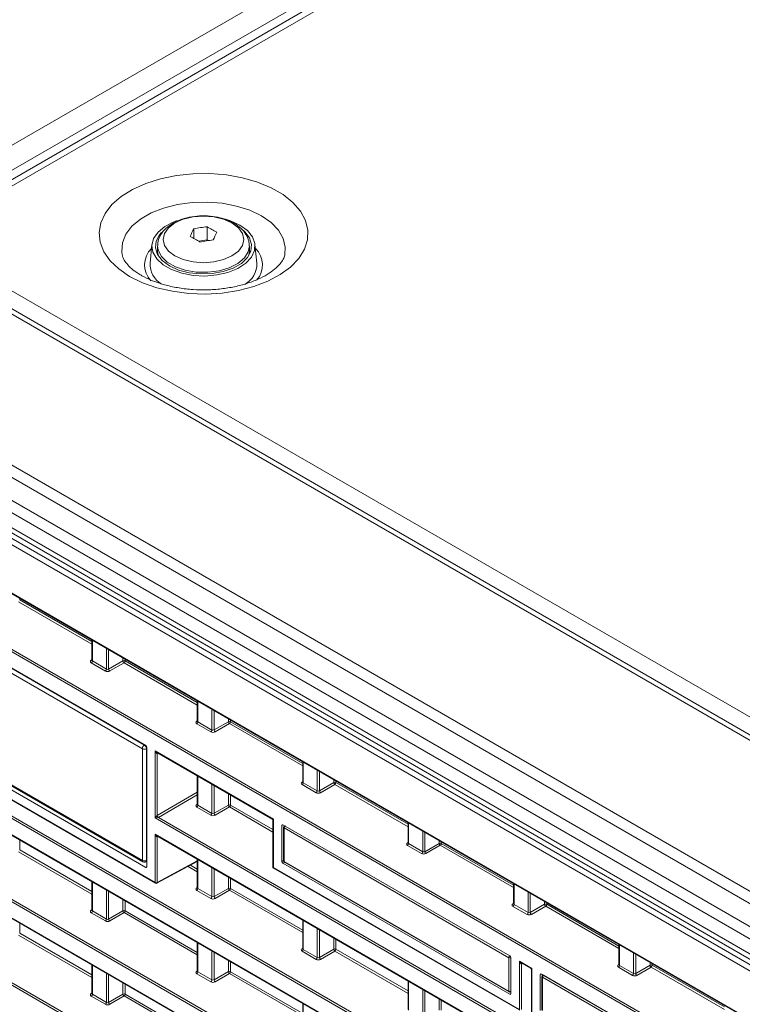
# Model space of a CAD drawing. Header units: millimetres. Extents: x 0 to 1118, y 0 to 864.
# Tile 35 of 156: x 773 to 797, y 317 to 349. Entities that reach past the tile are written whole.
import ezdxf

# ---------------------------------------------------------------- set-up
doc = ezdxf.new("R2010")
doc.units = ezdxf.units.MM

msp = doc.modelspace()

# ---------------------------------------------------------------- linework, layer by layer
at = {"color": 9, "linetype": 'Continuous', "lineweight": 0}
for p, q in [((771.504, 344.732), (915.878, 428.077)), ((771.858, 344.12), (916.231, 427.465)), ((916.662, 427.193), (772.541, 343.993)), ((772.541, 340.684), (867.341, 285.957)), ((866.557, 285.645), (771.504, 340.517)), ((862.284, 283.178), (767.231, 338.051)), ((862.034, 282.914), (766.981, 337.787)), ((861.711, 282.354), (766.658, 337.227)), ((861.607, 282.006), (766.555, 336.878)), ((861.607, 281.511), (766.555, 336.384)), ((862.244, 280.594), (766.095, 336.1)), ((766.181, 336.252), (862.331, 280.746)), ((767.896, 333.475), (860.442, 280.049)), ((769.164, 330.907), (859.244, 278.905)), ((859.209, 278.844), (769.129, 330.846)), ((772.892, 330.574), (772.892, 330.52)), ((775.254, 329.075), (772.857, 330.459)), ((772.892, 330.52), (775.254, 329.156)), ((771.335, 329.031), (776.972, 325.777)), ((775.269, 329.202), (775.269, 328.524)), ((776.903, 325.656), (771.267, 328.91)), ((775.73, 328.258), (775.73, 328.936)), ((775.8, 328.896), (775.8, 328.259)), ((775.233, 328.546), (775.254, 328.559)), ((775.695, 328.197), (775.234, 328.463)), ((775.269, 328.524), (775.73, 328.258)), ((775.8, 328.259), (776.269, 328.53)), ((776.304, 328.469), (775.835, 328.198)), ((776.269, 328.53), (776.269, 328.625)), ((778.701, 327.085), (776.304, 328.469)), ((776.339, 328.584), (776.339, 328.53)), ((776.339, 328.53), (778.701, 327.166)), ((863.535, 270.899), (764.804, 327.895)), ((764.839, 327.956), (863.569, 270.96)), ((764.804, 327.363), (863.535, 270.367)), ((778.716, 327.212), (778.716, 326.534)), ((779.177, 326.268), (779.177, 326.946)), ((779.247, 326.906), (779.247, 326.269)), ((778.68, 326.556), (778.701, 326.569)), ((779.142, 326.207), (778.681, 326.473)), ((778.716, 326.534), (779.177, 326.268)), ((779.247, 326.269), (779.716, 326.54)), ((779.751, 326.479), (779.282, 326.208)), ((779.716, 326.54), (779.716, 326.635)), ((782.149, 325.095), (779.751, 326.479)), ((779.786, 326.594), (779.786, 326.54)), ((779.786, 326.54), (782.149, 325.176)), ((776.972, 325.777), (776.978, 325.781)), ((776.903, 322.005), (776.903, 325.656)), ((777.049, 325.658), (777.042, 325.655)), ((777.042, 325.655), (777.042, 322.004)), ((777.321, 325.585), (781.19, 323.352)), ((777.321, 323.393), (777.321, 325.585)), ((777.413, 325.515), (777.391, 325.503)), ((777.391, 325.503), (777.391, 323.475)), ((863.535, 268.175), (764.804, 325.171)), ((764.839, 325.232), (863.569, 268.236)), ((771.267, 325.259), (776.903, 322.005)), ((782.163, 325.222), (782.163, 324.544)), ((770.85, 325.018), (777.321, 321.282)), ((782.624, 324.278), (782.624, 324.956)), ((782.694, 324.916), (782.694, 324.279)), ((764.804, 324.639), (863.535, 267.643)), ((778.716, 324.763), (778.716, 323.81)), ((779.177, 323.544), (779.177, 324.497)), ((782.127, 324.566), (782.149, 324.579)), ((782.589, 324.217), (782.129, 324.483)), ((782.163, 324.544), (782.624, 324.278)), ((782.694, 324.279), (783.163, 324.55)), ((783.198, 324.489), (782.73, 324.218)), ((783.163, 324.55), (783.163, 324.645)), ((785.596, 323.105), (783.198, 324.489)), ((783.233, 324.604), (783.233, 324.55)), ((783.233, 324.55), (785.596, 323.186)), ((777.391, 323.475), (778.701, 324.231)), ((778.701, 324.15), (777.426, 323.413)), ((779.247, 324.456), (779.247, 323.545)), ((779.716, 323.816), (779.716, 324.186)), ((779.786, 324.145), (779.786, 323.816)), ((778.68, 323.832), (778.701, 323.845)), ((779.247, 323.545), (779.716, 323.816)), ((779.786, 323.816), (781.175, 323.013)), ((779.142, 323.483), (778.681, 323.749)), ((778.716, 323.81), (779.177, 323.544)), ((779.751, 323.755), (779.282, 323.484)), ((781.175, 322.933), (779.751, 323.755)), ((859.487, 275.96), (777.321, 323.393)), ((777.426, 323.413), (859.522, 276.021)), ((781.19, 323.352), (781.19, 321.771)), ((785.61, 323.232), (785.61, 322.554)), ((777.321, 322.861), (859.487, 275.427)), ((777.321, 321.282), (777.321, 322.861)), ((781.501, 323.169), (781.467, 323.148)), ((788.886, 318.825), (781.537, 323.068)), ((781.537, 323.068), (781.537, 321.971)), ((781.572, 323.129), (788.921, 318.886)), ((781.572, 323.129), (781.572, 323.129)), ((786.071, 322.288), (786.071, 322.966)), ((786.141, 322.926), (786.141, 322.289)), ((772.892, 322.677), (772.892, 322.347)), ((777.413, 322.791), (777.391, 322.779)), ((777.391, 322.779), (777.391, 321.282)), ((785.574, 322.576), (785.596, 322.589)), ((785.61, 322.554), (786.071, 322.288)), ((786.141, 322.289), (786.61, 322.56)), ((786.61, 322.56), (786.61, 322.655)), ((786.68, 322.614), (786.68, 322.56)), ((786.68, 322.56), (789.043, 321.196)), ((863.535, 265.451), (764.804, 322.447)), ((764.839, 322.508), (863.569, 265.512)), ((775.254, 320.903), (772.857, 322.287)), ((772.892, 322.347), (775.254, 320.984)), ((786.037, 322.227), (785.576, 322.493)), ((786.646, 322.499), (786.177, 322.228)), ((789.043, 321.115), (786.646, 322.499)), ((777.042, 322.004), (777.049, 322.007)), ((777.391, 321.282), (778.701, 321.986)), ((778.716, 322.039), (778.716, 321.086)), ((781.467, 321.971), (781.522, 322.003)), ((781.558, 321.942), (781.502, 321.91)), ((781.537, 321.971), (788.886, 317.728)), ((777.013, 321.774), (777.049, 321.793)), ((778.701, 321.637), (778.403, 321.809)), ((778.476, 321.848), (778.701, 321.718)), ((779.177, 320.82), (779.177, 321.773)), ((779.247, 321.732), (779.247, 320.821)), ((781.19, 321.771), (789.233, 317.128)), ((775.269, 321.305), (775.269, 320.352)), ((779.716, 321.092), (779.716, 321.462)), ((779.786, 321.421), (779.786, 321.092)), ((789.058, 321.242), (789.058, 320.564)), ((775.73, 320.086), (775.73, 321.039)), ((775.8, 320.998), (775.8, 320.087)), ((778.68, 321.108), (778.701, 321.121)), ((779.142, 320.759), (778.681, 321.025)), ((778.716, 321.086), (779.177, 320.82)), ((779.247, 320.821), (779.716, 321.092)), ((779.751, 321.031), (779.282, 320.76)), ((782.149, 319.647), (779.751, 321.031)), ((779.786, 321.092), (782.149, 319.728)), ((789.518, 320.298), (789.518, 320.976)), ((789.589, 320.936), (789.589, 320.299)), ((776.269, 320.358), (776.269, 320.728)), ((776.339, 320.687), (776.339, 320.357)), ((789.022, 320.586), (789.043, 320.599)), ((790.057, 320.57), (790.057, 320.665)), ((790.127, 320.625), (790.127, 320.57)), ((775.233, 320.374), (775.254, 320.387)), ((775.695, 320.025), (775.234, 320.291)), ((775.269, 320.352), (775.73, 320.086)), ((775.8, 320.087), (776.269, 320.358)), ((776.304, 320.297), (775.835, 320.026)), ((778.701, 318.913), (776.304, 320.297)), ((776.339, 320.357), (778.701, 318.994)), ((789.484, 320.237), (789.023, 320.503)), ((789.058, 320.564), (789.518, 320.298)), ((789.589, 320.299), (790.057, 320.57)), ((790.093, 320.509), (789.624, 320.238)), ((792.49, 319.125), (790.093, 320.509)), ((790.127, 320.57), (792.49, 319.206)), ((772.892, 319.953), (772.892, 319.623)), ((782.163, 320.049), (782.163, 319.096)), ((782.624, 318.83), (782.624, 319.783)), ((782.694, 319.742), (782.694, 318.831)), ((775.254, 318.179), (772.857, 319.563)), ((772.892, 319.623), (775.254, 318.259)), ((778.716, 319.315), (778.716, 318.362)), ((783.163, 319.102), (783.163, 319.472)), ((783.233, 319.431), (783.233, 319.102)), ((779.177, 318.096), (779.177, 319.049)), ((779.247, 319.008), (779.247, 318.097)), ((782.127, 319.118), (782.149, 319.131)), ((782.589, 318.769), (782.129, 319.035)), ((782.163, 319.096), (782.624, 318.83)), ((782.694, 318.831), (783.163, 319.102)), ((783.198, 319.041), (782.73, 318.77)), ((785.596, 317.657), (783.198, 319.041)), ((783.233, 319.102), (785.596, 317.738)), ((792.505, 319.252), (792.505, 318.574)), ((792.966, 318.308), (792.966, 318.986)), ((779.716, 318.368), (779.716, 318.738)), ((779.786, 318.697), (779.786, 318.367)), ((788.886, 317.728), (788.886, 318.825)), ((788.921, 318.886), (788.921, 318.886)), ((788.956, 318.825), (788.956, 318.825)), ((788.956, 318.825), (788.956, 317.728)), ((789.233, 318.709), (789.64, 318.474)), ((789.233, 317.128), (789.233, 318.709)), ((793.036, 318.946), (793.036, 318.309)), ((793.505, 318.58), (793.505, 318.675)), ((775.269, 318.581), (775.269, 317.628)), ((778.68, 318.384), (778.701, 318.397)), ((778.716, 318.362), (779.177, 318.096)), ((779.247, 318.097), (779.716, 318.368)), ((779.786, 318.367), (782.149, 317.004)), ((789.325, 318.638), (789.303, 318.627)), ((789.303, 318.627), (789.303, 317.127)), ((789.64, 318.474), (789.64, 316.892)), ((792.469, 318.596), (792.49, 318.609)), ((792.931, 318.247), (792.47, 318.513)), ((792.505, 318.574), (792.966, 318.308)), ((793.036, 318.309), (793.505, 318.58)), ((793.54, 318.519), (793.071, 318.248)), ((795.937, 317.135), (793.54, 318.519)), ((793.575, 318.635), (793.575, 318.58)), ((793.575, 318.58), (795.937, 317.216)), ((775.73, 317.362), (775.73, 318.315)), ((775.8, 318.274), (775.8, 317.363)), ((779.142, 318.035), (778.681, 318.301)), ((779.751, 318.307), (779.282, 318.036)), ((782.149, 316.923), (779.751, 318.307)), ((785.61, 318.059), (785.61, 317.106)), ((789.951, 318.291), (789.917, 318.27)), ((793.093, 316.396), (789.987, 318.19)), ((789.987, 318.19), (789.987, 317.093)), ((790.022, 318.251), (793.128, 316.457)), ((790.022, 318.251), (790.022, 318.251)), ((776.269, 317.634), (776.269, 318.003)), ((776.339, 317.963), (776.339, 317.633)), ((786.071, 316.84), (786.071, 317.793)), ((786.141, 317.752), (786.141, 316.841)), ((788.956, 317.728), (788.956, 317.728)), ((775.233, 317.649), (775.254, 317.663)), ((775.695, 317.301), (775.234, 317.567)), ((775.269, 317.628), (775.73, 317.362)), ((775.8, 317.363), (776.269, 317.634)), ((776.304, 317.573), (775.835, 317.302)), ((778.701, 316.189), (776.304, 317.573)), ((776.339, 317.633), (778.701, 316.269)), ((786.61, 317.112), (786.61, 317.482)), ((786.68, 317.441), (786.68, 317.112)), ((788.921, 317.627), (788.956, 317.646)), ((782.163, 317.325), (782.163, 316.372))]:
    msp.add_line(p, q, dxfattribs=at)
at = {"color": 7, "linetype": 'Continuous', "lineweight": 15}
for p, q in [((916.337, 427.225), (772.216, 344.026)), ((778.586, 342.654), (778.586, 342.342)), ((779.018, 342.72), (779.018, 342.292)), ((779.018, 342.292), (778.742, 342.25)), ((779.059, 342.269), (779.018, 342.292)), ((777.218, 342.141), (777.155, 341.531)), ((777.368, 341.88), (777.402, 341.953)), ((777.402, 342.093), (777.402, 341.92)), ((780.402, 341.92), (780.402, 342.093)), ((780.649, 341.531), (780.587, 342.141)), ((866.807, 285.669), (771.754, 340.542)), ((766.658, 336.155), (861.711, 281.282)), ((767.906, 333.452), (860.453, 280.027)), ((777.013, 325.76), (771.157, 329.141)), ((775.254, 329.211), (775.254, 328.545)), ((775.254, 328.545), (775.253, 328.539)), ((764.814, 327.34), (863.545, 270.344)), ((778.701, 327.221), (778.701, 326.555)), ((778.701, 326.555), (778.7, 326.549)), ((777.049, 321.794), (777.049, 325.699)), ((777.381, 325.533), (781.175, 323.343)), ((771.157, 325.155), (777.013, 321.774)), ((771.288, 325.213), (776.924, 321.959)), ((782.149, 325.231), (782.149, 324.565)), ((770.86, 324.995), (777.331, 321.259)), ((764.814, 324.616), (863.545, 267.62)), ((778.701, 324.771), (778.701, 323.831)), ((782.149, 324.565), (782.147, 324.559)), ((778.701, 323.831), (778.7, 323.825)), ((781.175, 323.343), (781.175, 321.777)), ((785.596, 323.241), (785.596, 322.575)), ((781.467, 321.971), (781.467, 323.148)), ((781.502, 323.169), (788.921, 318.886)), ((781.522, 323.088), (781.522, 321.991)), ((781.557, 323.137), (781.546, 323.131)), ((777.381, 322.809), (859.498, 275.405)), ((785.596, 322.575), (785.594, 322.569)), ((777.019, 321.956), (777.049, 321.971)), ((777.38, 321.258), (778.701, 321.969)), ((778.701, 322.047), (778.701, 321.107)), ((781.502, 321.91), (788.921, 317.627)), ((781.547, 321.948), (788.896, 317.705)), ((781.188, 321.755), (789.243, 317.105)), ((775.254, 321.313), (775.254, 320.373)), ((789.043, 321.251), (789.043, 320.585)), ((778.701, 321.107), (778.7, 321.101)), ((775.254, 320.373), (775.253, 320.367)), ((789.043, 320.585), (789.042, 320.579)), ((782.149, 320.057), (782.149, 319.117)), ((778.701, 319.323), (778.701, 318.383)), ((782.149, 319.117), (782.147, 319.111)), ((792.49, 319.261), (792.49, 318.595)), ((788.956, 317.648), (788.956, 318.825)), ((775.254, 318.589), (775.254, 317.649)), ((778.701, 318.383), (778.7, 318.377)), ((789.293, 318.657), (789.6, 318.479)), ((789.625, 318.436), (789.625, 316.913)), ((792.49, 318.595), (792.489, 318.589)), ((785.596, 318.067), (785.596, 317.127)), ((789.917, 318.27), (789.917, 317.093)), ((789.952, 318.291), (793.128, 316.457)), ((789.972, 318.21), (789.972, 317.113)), ((790.007, 318.259), (789.996, 318.253)), ((788.945, 317.705), (788.956, 317.711)), ((775.254, 317.649), (775.253, 317.643)), ((782.149, 317.333), (782.149, 316.393))]:
    msp.add_line(p, q, dxfattribs=at)
at = {"color": 9, "linetype": 'Continuous', "lineweight": 0, "flags": 128}
for points in [[(776.487, 341.097), (776.13, 341.339), (775.846, 341.611), (775.641, 341.905), (775.52, 342.215), (775.487, 342.532), (775.542, 342.848), (775.684, 343.154), (775.91, 343.444), (776.213, 343.708), (776.586, 343.942), (777.019, 344.137), (777.5, 344.291), (778.018, 344.397), (778.559, 344.454), (779.109, 344.461), (779.653, 344.416), (780.178, 344.322), (780.67, 344.18), (781.116, 343.994), (781.505, 343.77), (781.826, 343.512), (782.072, 343.228), (782.235, 342.925), (782.313, 342.611), (782.302, 342.294), (782.202, 341.982), (782.018, 341.683), (781.753, 341.404), (781.414, 341.155), (781.009, 340.939), (780.551, 340.764), (780.049, 340.634), (779.518, 340.552), (778.971, 340.52), (778.422, 340.539), (777.886, 340.609), (777.376, 340.727), (776.905, 340.892), (776.487, 341.097)], [(776.243, 341.805), (776.228, 341.91), (776.251, 342.195), (776.364, 342.473), (776.564, 342.734), (776.843, 342.969), (777.192, 343.171), (777.6, 343.332), (778.052, 343.447), (778.533, 343.512), (779.026, 343.525), (779.515, 343.486), (779.984, 343.395), (780.415, 343.257), (780.795, 343.074), (781.111, 342.855), (781.351, 342.606), (781.508, 342.335), (781.577, 342.053), (781.563, 341.812)], [(779.834, 342.843), (779.561, 342.964), (779.243, 343.04), (778.902, 343.065), (778.561, 343.04), (778.243, 342.964), (777.97, 342.843), (777.761, 342.685), (777.629, 342.502), (777.584, 342.305), (777.629, 342.108), (777.761, 341.924), (777.97, 341.767), (778.243, 341.646), (778.561, 341.57), (778.902, 341.544), (779.243, 341.57), (779.561, 341.646), (779.834, 341.767), (780.044, 341.924), (780.175, 342.108), (780.22, 342.305), (780.175, 342.502), (780.044, 342.685), (779.834, 342.843)], [(780.402, 342.098), (780.366, 341.904), (780.239, 341.7), (780.028, 341.521), (779.745, 341.377), (779.41, 341.279), (779.044, 341.231), (778.668, 341.238), (778.307, 341.299), (777.983, 341.409), (777.717, 341.563), (777.526, 341.749), (777.421, 341.958), (777.402, 342.1)]]:
    msp.add_lwpolyline(points, dxfattribs=at)
at = {"color": 7, "linetype": 'Continuous', "lineweight": 15, "flags": 128}
for points in [[(780.096, 342.773), (780.339, 342.595), (780.504, 342.39), (780.583, 342.169), (780.572, 341.943), (780.471, 341.724), (780.285, 341.525), (780.024, 341.356), (779.703, 341.226), (779.339, 341.143), (778.951, 341.11), (778.561, 341.13), (778.189, 341.201), (777.856, 341.32), (777.579, 341.48), (777.373, 341.672), (777.25, 341.887), (777.216, 342.112), (777.272, 342.336), (777.417, 342.546), (777.642, 342.731), (777.934, 342.882), (778.044, 342.923)], [(779.626, 342.964), (779.788, 342.913), (780.096, 342.773)], [(777.527, 342.527), (777.466, 342.457), (777.353, 342.248), (777.33, 342.029), (777.399, 341.813), (777.555, 341.613), (777.789, 341.441), (778.088, 341.306), (778.434, 341.216), (778.807, 341.176), (779.186, 341.189), (779.549, 341.255), (779.874, 341.368), (780.142, 341.523), (780.339, 341.711), (780.452, 341.92), (780.474, 342.139), (780.406, 342.354), (780.25, 342.554), (780.206, 342.594)], [(777.402, 341.92), (777.403, 341.893), (777.426, 341.767)], [(780.379, 341.767), (780.396, 341.839), (780.402, 341.92)], [(780.402, 341.953), (780.406, 341.946), (780.437, 341.88)], [(781.19, 323.352), (781.184, 323.348), (781.179, 323.345), (781.177, 323.344), (781.175, 323.343), (781.175, 323.343)]]:
    msp.add_lwpolyline(points, dxfattribs=at)
at = {"color": 7, "linetype": 'Continuous', "lineweight": 15}
for centre, radius, start, end in [((782.389, 340.737), 4.259, 153.251, 156.9521), ((779.503, 338.153), 4.593, 96.0641, 101.522), ((777.35, 339.466), 3.657, 57.1394, 62.866), ((783.138, 340.621), 4.259, 153.251, 156.9521), ((776.802, 339.15), 3.657, 57.1394, 62.866), ((779.704, 337.721), 4.593, 96.0641, 101.522), ((777.942, 341.515), 0.787, 178.8694, 237.9161), ((779.854, 341.518), 0.795, 300.4985, 0.9573), ((781.572, 323.088), 0.05, 121.7291, 180), ((776.974, 322.046), 0.1, 240.0027, 296.5359), ((781.572, 321.991), 0.05, 180, 240.0027), ((781.2, 321.777), 0.025, 180, 241.4433), ((777.356, 321.302), 0.05, 240.0027, 298.2656), ((790.022, 318.21), 0.05, 121.7291, 180), ((788.921, 317.749), 0.05, 240.0027, 298.2656)]:
    msp.add_arc(centre, radius, start, end, dxfattribs=at)
at = {"color": 9, "linetype": 'Continuous', "lineweight": 0}
for centre, radius, start, end in [((777.727, 341.472), 0.75, 134.147, 223.3831), ((780.098, 341.473), 0.735, 317.6531, 46.8707), ((775.248, 328.569), 0.0279, 236.5133, 281.7062), ((775.192, 328.528), 0.077, 303.2297, 357.3477), ((776.304, 328.461), 0.077, 62.6565, 116.7662), ((776.348, 328.535), 0.0793, 183.5222, 236.4778), ((776.262, 328.533), 0.077, 303.2297, 357.3477), ((775.653, 328.262), 0.077, 303.2297, 357.3477), ((775.879, 328.264), 0.0793, 183.5222, 236.4778), ((778.696, 326.579), 0.0279, 236.5133, 281.7062), ((778.639, 326.538), 0.077, 303.2297, 357.3477), ((779.751, 326.471), 0.077, 62.6565, 116.7662), ((779.795, 326.545), 0.0793, 183.5222, 236.4778), ((779.709, 326.543), 0.077, 303.2297, 357.3477), ((779.1, 326.272), 0.077, 303.2297, 357.3477), ((779.326, 326.274), 0.0793, 183.5222, 236.4778), ((777.058, 325.649), 0.154, 123.85, 177.3048), ((776.879, 325.642), 0.164, 4.4698, 55.5302), ((776.974, 325.793), 0.154, 242.6993, 296.146), ((777.419, 325.505), 0.0277, 137.5363, 183.5664), ((782.143, 324.589), 0.0279, 236.5133, 281.7062), ((782.086, 324.548), 0.077, 303.2297, 357.3477), ((783.198, 324.481), 0.077, 62.6565, 116.7662), ((783.242, 324.555), 0.0793, 183.5222, 236.4778), ((783.156, 324.553), 0.077, 303.2297, 357.3477), ((782.547, 324.282), 0.077, 303.2297, 357.3477), ((782.773, 324.284), 0.0793, 183.5222, 236.4778), ((778.696, 323.855), 0.0279, 236.5278, 281.5634), ((779.751, 323.747), 0.077, 62.6565, 116.7662), ((779.795, 323.821), 0.0793, 183.5222, 236.4778), ((779.709, 323.819), 0.077, 303.2297, 357.3477), ((778.639, 323.814), 0.077, 303.2297, 357.3477), ((779.1, 323.548), 0.077, 303.2297, 357.3477), ((779.326, 323.55), 0.0793, 183.5222, 236.4778), ((777.47, 323.48), 0.0793, 183.5222, 236.4778), ((781.546, 323.09), 0.024, 184.1293, 247.1908), ((781.614, 323.064), 0.077, 123.2297, 177.3477), ((781.557, 323.108), 0.0251, 54.4735, 116.3416), ((777.419, 322.781), 0.0277, 137.5363, 183.5664), ((785.59, 322.599), 0.0279, 236.5133, 281.7062), ((785.533, 322.558), 0.077, 303.2297, 357.3477), ((786.645, 322.491), 0.077, 62.6565, 116.7662), ((786.689, 322.565), 0.0793, 183.5222, 236.4778), ((786.603, 322.563), 0.077, 303.2297, 357.3477), ((785.994, 322.292), 0.077, 303.2297, 357.3477), ((786.221, 322.294), 0.0793, 183.5222, 236.4778), ((776.974, 322.142), 0.154, 242.6993, 296.146), ((776.951, 321.999), 0.0481, 172.8844, 235.8034), ((776.993, 321.999), 0.0495, 301.3067, 5.7549), ((781.546, 321.993), 0.024, 184.1293, 247.1908), ((781.561, 321.968), 0.0247, 173.763, 234.9248), ((777.356, 321.351), 0.077, 242.6565, 296.7662), ((777.345, 321.279), 0.0247, 173.763, 234.9248), ((777.367, 321.279), 0.0244, 302.6721, 6.5147), ((778.696, 321.131), 0.0279, 236.5133, 281.7062), ((778.639, 321.09), 0.077, 303.2297, 357.3477), ((779.751, 321.023), 0.077, 62.6565, 116.7662), ((779.795, 321.097), 0.0793, 183.5222, 236.4778), ((779.709, 321.095), 0.077, 303.2297, 357.3477), ((779.1, 320.824), 0.077, 303.2297, 357.3477), ((779.326, 320.826), 0.0793, 183.5222, 236.4778), ((775.248, 320.397), 0.0279, 236.5133, 281.7062), ((775.192, 320.356), 0.077, 303.2297, 357.3477), ((776.304, 320.289), 0.077, 62.6565, 116.7662), ((776.348, 320.363), 0.0793, 183.5222, 236.4778), ((776.262, 320.361), 0.077, 303.2297, 357.3477), ((789.037, 320.609), 0.0279, 236.5133, 281.7062), ((788.981, 320.568), 0.077, 303.2297, 357.3477), ((789.441, 320.302), 0.077, 303.2297, 357.3477), ((789.668, 320.304), 0.0793, 183.5222, 236.4778), ((790.092, 320.501), 0.077, 62.6565, 116.7662), ((790.137, 320.575), 0.0793, 183.5222, 236.4778), ((790.051, 320.573), 0.077, 303.2297, 357.3477), ((775.653, 320.09), 0.077, 303.2297, 357.3477), ((775.879, 320.092), 0.0793, 183.5222, 236.4778), ((782.143, 319.141), 0.0279, 236.5133, 281.7062), ((782.086, 319.1), 0.077, 303.2297, 357.3477), ((783.198, 319.033), 0.077, 62.6565, 116.7662), ((783.242, 319.107), 0.0793, 183.5222, 236.4778), ((783.156, 319.105), 0.077, 303.2297, 357.3477), ((782.547, 318.834), 0.077, 303.2297, 357.3477), ((782.773, 318.836), 0.0793, 183.5222, 236.4778), ((788.963, 318.822), 0.077, 123.2297, 177.3477), ((788.922, 318.894), 0.077, 242.6565, 296.7662), ((788.877, 318.82), 0.0793, 3.5222, 56.4778), ((778.696, 318.407), 0.0279, 236.5133, 281.7062), ((778.639, 318.366), 0.077, 303.2297, 357.3477), ((779.751, 318.299), 0.077, 62.6565, 116.7662), ((779.795, 318.373), 0.0793, 183.5222, 236.4778), ((779.709, 318.371), 0.077, 303.2297, 357.3477), ((789.33, 318.628), 0.0275, 135.9998, 183.7207), ((792.484, 318.619), 0.0279, 236.5133, 281.7062), ((792.428, 318.578), 0.077, 303.2297, 357.3477), ((793.539, 318.511), 0.077, 62.6565, 116.7662), ((793.584, 318.585), 0.0793, 183.5222, 236.4778), ((793.498, 318.583), 0.077, 303.2297, 357.3477), ((779.1, 318.1), 0.077, 303.2297, 357.3477), ((779.326, 318.102), 0.0793, 183.5222, 236.4778), ((789.997, 318.212), 0.0247, 185.0787, 246.2415), ((790.064, 318.186), 0.077, 123.2297, 177.3477), ((790.007, 318.23), 0.0251, 54.4735, 116.3416), ((792.889, 318.312), 0.077, 303.2297, 357.3477), ((793.115, 318.314), 0.0793, 183.5222, 236.4778), ((788.922, 317.797), 0.077, 242.6565, 296.7662), ((788.91, 317.725), 0.024, 172.814, 235.8738), ((788.932, 317.725), 0.0244, 302.6721, 6.5147), ((775.248, 317.673), 0.0279, 236.5133, 281.7062), ((775.192, 317.632), 0.077, 303.2297, 357.3477), ((776.304, 317.565), 0.077, 62.6565, 116.7662), ((776.348, 317.639), 0.0793, 183.5222, 236.4778), ((776.262, 317.637), 0.077, 303.2297, 357.3477), ((775.653, 317.366), 0.077, 303.2297, 357.3477), ((775.879, 317.368), 0.0793, 183.5222, 236.4778)]:
    msp.add_arc(centre, radius, start, end, dxfattribs=at)
for centre, major_axis, ratio, start_param, end_param in [((775.305, 328.506), (0.1, 0.0015), 0.587275, 2.364613, 3.917956), ((775.304, 328.546), (0.05, 0.0016), 0.597067, 3.122887, 3.908285), ((775.766, 328.24), (0.1, 0.0015), 0.587275, 3.917956, 5.471299), ((775.765, 328.28), (0.05, 0.0016), 0.597067, 3.908285, 5.461628), ((778.752, 326.516), (0.1, 0.0015), 0.587275, 2.364613, 3.917956), ((778.751, 326.556), (0.05, 0.0016), 0.597067, 3.122887, 3.908285), ((779.213, 326.25), (0.1, 0.0015), 0.587275, 3.917956, 5.471299), ((779.212, 326.29), (0.05, 0.0016), 0.597067, 3.908285, 5.461628), ((777.356, 325.606), (-0.0734, 0.0797), 0.368963, 1.488198, 2.273677), ((777.356, 325.606), (-0.032, 0.103), 0.368959, 1.653349, 3.206692), ((782.199, 324.526), (0.1, 0.0015), 0.587275, 2.364613, 3.917956), ((782.199, 324.566), (0.05, 0.0016), 0.597067, 3.122887, 3.908285), ((782.66, 324.26), (0.1, 0.0015), 0.587275, 3.917956, 5.471299), ((782.659, 324.3), (0.05, 0.0016), 0.597067, 3.908285, 5.461628), ((778.752, 323.792), (0.1, 0.0015), 0.587275, 2.364613, 3.917956), ((778.751, 323.832), (0.05, 0.0016), 0.597067, 3.122887, 3.908285), ((779.212, 323.566), (0.05, 0.0016), 0.597067, 3.908285, 5.461628), ((777.356, 323.414), (0.0479, 0.0636), 0.227762, 0.508788, 2.062131), ((777.356, 323.414), (0.079, 0.0096), 0.22767, 4.220986, 5.774329), ((779.213, 323.526), (0.1, 0.0015), 0.587275, 3.917956, 5.471299), ((777.356, 322.882), (-0.0734, 0.0797), 0.368963, 1.488198, 2.273677), ((777.356, 322.882), (-0.032, 0.103), 0.368959, 1.653349, 3.206692), ((785.646, 322.536), (0.1, 0.0015), 0.587275, 2.364613, 3.917956), ((785.646, 322.576), (0.05, 0.0016), 0.597067, 3.122887, 3.908285), ((786.107, 322.27), (0.1, 0.0015), 0.587275, 3.917956, 5.471299), ((786.107, 322.31), (0.05, 0.0016), 0.597067, 3.908285, 5.461628), ((781.225, 321.791), (0.0498, 0.0156), 0.264711, 3.05904, 3.844438), ((781.225, 321.791), (0.0384, 0.0354), 0.264838, 2.438712, 3.224191), ((778.752, 321.068), (0.1, 0.0015), 0.587275, 2.364613, 3.917956), ((778.751, 321.108), (0.05, 0.0016), 0.597067, 3.122887, 3.908285), ((779.213, 320.802), (0.1, 0.0015), 0.587275, 3.917956, 5.471299), ((779.212, 320.842), (0.05, 0.0016), 0.597067, 3.908285, 5.461628), ((775.305, 320.333), (0.1, 0.0015), 0.587275, 2.364613, 3.917956), ((775.304, 320.374), (0.05, 0.0016), 0.597067, 3.122887, 3.908285), ((789.094, 320.546), (0.1, 0.0015), 0.587275, 2.364613, 3.917956), ((789.093, 320.586), (0.05, 0.0016), 0.597067, 3.122887, 3.908285), ((789.554, 320.32), (0.05, 0.0016), 0.597067, 3.908285, 5.461628), ((775.766, 320.067), (0.1, 0.0015), 0.587275, 3.917956, 5.471299), ((775.765, 320.108), (0.05, 0.0016), 0.597067, 3.908285, 5.461628), ((789.554, 320.28), (0.1, 0.0015), 0.587275, 3.917956, 5.471299), ((782.199, 319.078), (0.1, 0.0015), 0.587275, 2.364613, 3.917956), ((782.199, 319.118), (0.05, 0.0016), 0.597067, 3.122887, 3.908285), ((782.66, 318.812), (0.1, 0.0015), 0.587275, 3.917956, 5.471299), ((782.659, 318.852), (0.05, 0.0016), 0.597067, 3.908285, 5.461628), ((789.268, 318.729), (-0.0734, 0.0797), 0.368963, 1.488198, 2.273677), ((789.268, 318.729), (-0.032, 0.103), 0.368959, 1.653349, 3.206692), ((778.752, 318.343), (0.1, 0.0015), 0.587275, 2.364613, 3.917956), ((778.751, 318.384), (0.05, 0.0016), 0.597067, 3.122887, 3.908285), ((789.675, 318.494), (0.079, 0.0096), 0.22767, 3.425376, 4.220986), ((789.675, 318.494), (0.0479, 0.0636), 0.227762, 2.062131, 2.847529), ((792.541, 318.556), (0.1, 0.0015), 0.587275, 2.364613, 3.917956), ((792.54, 318.596), (0.05, 0.0016), 0.597067, 3.122887, 3.908285), ((779.213, 318.077), (0.1, 0.0015), 0.587275, 3.917956, 5.471299), ((779.212, 318.118), (0.05, 0.0016), 0.597067, 3.908285, 5.461628), ((793.002, 318.29), (0.1, 0.0015), 0.587275, 3.917956, 5.471299), ((793.001, 318.33), (0.05, 0.0016), 0.597067, 3.908285, 5.461628), ((775.305, 317.609), (0.1, 0.0015), 0.587275, 2.364613, 3.917956), ((775.304, 317.65), (0.05, 0.0016), 0.597067, 3.122887, 3.908285), ((775.766, 317.343), (0.1, 0.0015), 0.587275, 3.917956, 5.471299), ((775.765, 317.384), (0.05, 0.0016), 0.597067, 3.908285, 5.461628)]:
    msp.add_ellipse(centre, major_axis=major_axis, ratio=ratio, start_param=start_param, end_param=end_param, dxfattribs=at)
at = {"color": 7, "linetype": 'Continuous', "lineweight": 15}
for centre, ratio, start_param, end_param in [((777.013, 325.719), 0.577557, 3.927224, 5.497716), ((781.502, 323.128), 0.577206, 5.498021, 7.068512), ((781.502, 321.951), 0.577557, 0.785632, 2.356124), ((777.013, 321.815), 0.577206, 2.356428, 3.92692), ((788.921, 318.845), 0.577557, 3.927224, 5.497716), ((789.952, 318.25), 0.577206, 5.498021, 7.068512), ((788.921, 317.668), 0.577206, 2.356428, 3.92692)]:
    msp.add_ellipse(centre, major_axis=(-0.025, 0.0433), ratio=ratio, start_param=start_param, end_param=end_param, dxfattribs=at)
for points, knots in [([(778.608, 343.051), (778.551, 343.045), (778.379, 343.027), (778.115, 342.943), (777.832, 342.805), (777.614, 342.625), (777.473, 342.419), (777.403, 342.241), (777.41, 342.134), (777.412, 342.103)], [0, 0, 0, 0, 0.088899, 0.266389, 0.446466, 0.629823, 0.786842, 0.936359, 1, 1, 1, 1]), ([(779.906, 342.832), (779.858, 342.857), (779.719, 342.931), (779.457, 343.018), (779.122, 343.072), (778.831, 343.084), (778.664, 343.059), (778.608, 343.051)], [0, 0, 0, 0, 0.134842, 0.383204, 0.630657, 0.877448, 1, 1, 1, 1]), ([(780.393, 342.098), (780.393, 342.152), (780.391, 342.283), (780.299, 342.478), (780.143, 342.675), (779.988, 342.777), (779.906, 342.832)], [0, 0, 0, 0, 0.181848, 0.440154, 0.702961, 1, 1, 1, 1]), ([(776.861, 341.134), (776.814, 341.163), (776.676, 341.247), (776.496, 341.392), (776.349, 341.559), (776.269, 341.698), (776.254, 341.768), (776.247, 341.799)], [0, 0, 0, 0, 0.1201995, 0.3484167, 0.5762547, 0.8074369, 1, 1, 1, 1]), ([(781.559, 341.803), (781.559, 341.798), (781.557, 341.757), (781.517, 341.664), (781.416, 341.506), (781.242, 341.332), (780.996, 341.157), (780.689, 340.997), (780.327, 340.861), (779.921, 340.754), (779.481, 340.683), (779.023, 340.652), (778.559, 340.662), (778.105, 340.713), (777.677, 340.803), (777.289, 340.926), (777.025, 341.043), (776.894, 341.116), (776.861, 341.134)], [0, 0, 0, 0, 0.0089757, 0.0802681, 0.1461194, 0.2163846, 0.2843163, 0.3520624, 0.4202968, 0.4892685, 0.5588981, 0.6289851, 0.6992892, 0.7695395, 0.8394203, 0.9086877, 0.9771334, 1, 1, 1, 1]), ([(789.601, 318.478), (789.602, 318.478), (789.609, 318.475), (789.617, 318.464), (789.625, 318.45), (789.625, 318.441), (789.625, 318.438)], [0, 0, 0, 0, 0.0566464, 0.4196468, 0.8218137, 1, 1, 1, 1])]:
    msp.add_open_spline(points, degree=3, knots=knots, dxfattribs=at)

doc.saveas('drawing.dxf')
